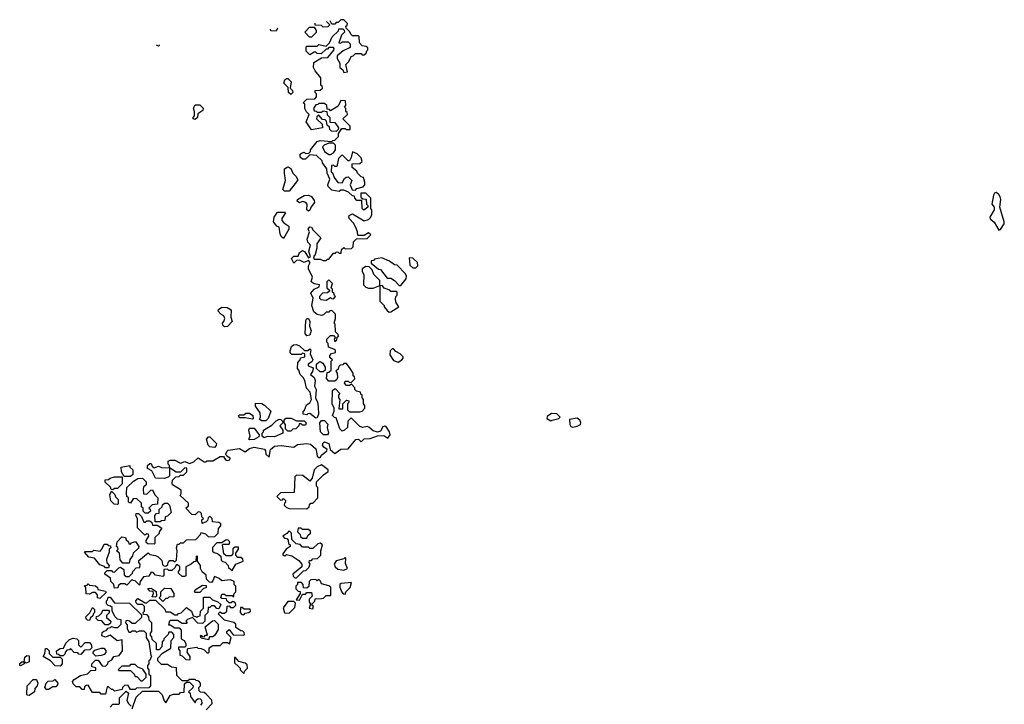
# Model space of a CAD drawing. Extents: x 2601477 to 2753313, y 449408 to 581029.
# Tile 112 of 203: x 2646390 to 2653091, y 536590 to 541250. Entities that reach past the tile are written whole.
import ezdxf

# ---------------------------------------------------------------- set-up
doc = ezdxf.new("R2010")
doc.units = 0

msp = doc.modelspace()

# ---------------------------------------------------------------- linework, layer by layer
at = {"layer": '0CON05XD'}
for points in [[(2648640, 538875), (2648615, 538910), (2648595, 538910), (2648588.3, 538901.7), (2648571.7, 538898.3), (2648561.7, 538888.3), (2648558.3, 538871.7), (2648541.7, 538858.3), (2648550, 538845), (2648552.5, 538815), (2648548.3, 538801.7), (2648535, 538790), (2648495, 538790), (2648478.3, 538808.3), (2648481.7, 538848.3), (2648495, 538850), (2648510, 538865), (2648510, 538925), (2648520, 538935), (2648501.7, 538951.7), (2648500, 538965), (2648511.7, 538978.3), (2648540, 538985), (2648538.3, 538998.3), (2648528.3, 539008.3), (2648491.7, 539021.7), (2648490, 539045), (2648480, 539055), (2648480, 539075), (2648505, 539100), (2648525, 539100), (2648540, 539085), (2648530, 539075), (2648535, 539060), (2648548.3, 539071.7), (2648551.7, 539088.3), (2648560, 539095), (2648558.3, 539108.3), (2648540, 539125), (2648537.5, 539177.5), (2648530, 539185), (2648540, 539215), (2648540, 539245), (2648515, 539270), (2648501.7, 539268.3), (2648495, 539260), (2648475, 539260), (2648458.3, 539241.7), (2648445, 539237.5), (2648415, 539243.3), (2648392.1, 539262.1), (2648377.5, 539305), (2648386.7, 539355), (2648370.7, 539389.3), (2648395, 539416.7), (2648428.3, 539431.7), (2648430, 539445), (2648395, 539451.2), (2648373.3, 539465), (2648383, 539497), (2648355.8, 539555), (2648356.2, 539575), (2648366.7, 539596.7), (2648355, 539610), (2648325, 539597.5), (2648295, 539612.5), (2648275, 539610), (2648255, 539592.5), (2648240, 539625), (2648255, 539640), (2648285, 539640), (2648293.6, 539666.4), (2648315, 539680), (2648330.5, 539670.5), (2648355, 539630), (2648370, 539635), (2648358, 539675), (2648370, 539715), (2648351.2, 539735), (2648347.1, 539755), (2648362.5, 539805), (2648353.3, 539825), (2648365, 539840), (2648375, 539837.5), (2648387, 539817), (2648440, 539765), (2648412.5, 539725), (2648412.5, 539695), (2648401.7, 539651.7), (2648390, 539635), (2648395, 539620), (2648435, 539620), (2648455, 539610), (2648475, 539610), (2648485, 539620), (2648495, 539620), (2648525, 539660), (2648538.3, 539661.7), (2648545, 539670), (2648558.3, 539668.3), (2648565, 539660), (2648578.3, 539661.7), (2648580, 539685), (2648595, 539700), (2648605, 539690), (2648648.3, 539691.7), (2648660, 539705), (2648663, 539737), (2648681.7, 539758.3), (2648755, 539760), (2648780, 539785), (2648765, 539800), (2648735, 539780), (2648691.7, 539781.7), (2648690, 539805), (2648677.5, 539835), (2648662.5, 539865), (2648633.6, 539893.6), (2648630, 539905), (2648631.7, 539918.3), (2648655, 539927.5), (2648735, 539880), (2648765, 539890), (2648780, 539905), (2648787.5, 539925), (2648787.5, 539955), (2648780, 539965), (2648780, 540035), (2648745, 540070), (2648711.7, 540068.3), (2648711.7, 540041.7), (2648725, 540030), (2648748.3, 540028.3), (2648750, 539995), (2648760, 539985), (2648760, 539975), (2648733, 539953), (2648720, 539965), (2648718.3, 540018.3), (2648685, 540020), (2648670, 540035), (2648668.3, 540048.3), (2648655, 540050), (2648627, 540077), (2648595, 540090), (2648575, 540090), (2648565, 540080), (2648515, 540090), (2648490, 540115), (2648487.5, 540125), (2648500, 540165), (2648482.5, 540205), (2648480, 540235), (2648450, 540275), (2648448.3, 540288.3), (2648410, 540325), (2648365, 540330), (2648335, 540300), (2648315, 540300), (2648300, 540315), (2648300, 540335), (2648308.3, 540341.7), (2648325, 540347.5), (2648335, 540340), (2648358.3, 540341.7), (2648368.3, 540351.7), (2648370, 540365), (2648415, 540420), (2648435, 540427.5), (2648515, 540420), (2648521.7, 540428.3), (2648535, 540430), (2648560, 540455), (2648560, 540475), (2648581.7, 540508.3), (2648605, 540510), (2648613, 540503), (2648638.3, 540501.7), (2648640, 540525), (2648590, 540575), (2648620, 540605), (2648618.3, 540618.3), (2648610, 540625), (2648610, 540645), (2648600, 540655), (2648610, 540665), (2648608.3, 540698.3), (2648575, 540700), (2648558.3, 540661.7), (2648505, 540630), (2648498.3, 540638.3), (2648481.7, 540641.7), (2648480, 540665), (2648465, 540680), (2648425, 540680), (2648418.3, 540671.7), (2648405, 540670), (2648390, 540645), (2648395, 540630), (2648408.3, 540628.3), (2648415, 540620), (2648445, 540620), (2648455, 540630), (2648480, 540625), (2648481.7, 540601.7), (2648500, 540585), (2648501.7, 540551.7), (2648535, 540550), (2648560, 540515), (2648558.3, 540501.7), (2648545, 540490), (2648511.7, 540491.7), (2648501.7, 540501.7), (2648498.3, 540518.3), (2648481.7, 540531.7), (2648478.3, 540558.3), (2648468.3, 540568.3), (2648451.7, 540571.7), (2648425, 540600), (2648411.7, 540588.3), (2648410, 540575), (2648448.3, 540538.3), (2648450, 540515), (2648375, 540500), (2648340, 540555), (2648360, 540605), (2648341.7, 540621.7), (2648330, 540645), (2648330, 540675), (2648320, 540685), (2648345, 540710), (2648398.3, 540711.7), (2648410, 540725), (2648410, 540745), (2648400, 540755), (2648401.7, 540768.3), (2648435, 540770), (2648450, 540785), (2648448.3, 540798.3), (2648440, 540805), (2648440, 540855), (2648401.7, 540901.7), (2648390, 540925), (2648391.7, 540958.3), (2648445, 540990), (2648488.3, 540991.7), (2648528.3, 541041.7), (2648530, 541055), (2648525, 541060), (2648495, 541060), (2648485, 541050), (2648475, 541050), (2648441.7, 541018.3), (2648415, 541020), (2648405, 541030), (2648395, 541030), (2648365, 541010), (2648340, 541035), (2648340, 541065), (2648345, 541070), (2648415, 541070), (2648425, 541080), (2648475, 541070), (2648498.3, 541091.7), (2648517, 541133), (2648560, 541175), (2648561.7, 541188.3), (2648588.3, 541188.3), (2648598.3, 541178.3), (2648600, 541165), (2648580, 541145), (2648561.7, 541091.7), (2648575, 541090), (2648585, 541100), (2648625, 541100), (2648640, 541085), (2648638.3, 541061.7), (2648591.7, 541038.3), (2648550, 541005), (2648550, 540985), (2648570, 540955), (2648570, 540925), (2648588.3, 540908.3), (2648595, 540890), (2648620, 540895), (2648610, 540945), (2648630, 540965), (2648645, 541000), (2648660, 541005), (2648675, 541020), (2648715, 541020), (2648721.7, 541011.7), (2648735, 541010), (2648748.3, 541021.7), (2648751.7, 541038.3), (2648760, 541045), (2648758.3, 541058.3), (2648748.3, 541068.3), (2648721.7, 541071.7), (2648701.7, 541091.7), (2648700, 541135), (2648695, 541140), (2648655, 541140), (2648645, 541150), (2648635, 541170), (2648611.7, 541191.7), (2648610, 541205), (2648618.3, 541211.7), (2648620, 541225), (2648595, 541250), (2648575, 541250), (2648558.3, 541231.7), (2648545, 541230), (2648535, 541220), (2648515, 541220), (2648502.2, 541241.3)], [(2648375, 541130), (2648361.7, 541131.7), (2648330, 541165), (2648361.7, 541198.3), (2648395, 541200), (2648407, 541177), (2648407, 541163), (2648375, 541130)], [(2648477.2, 541237.8), (2648500, 541215), (2648488.3, 541201.7), (2648455, 541200), (2648445, 541210), (2648401.7, 541211.7), (2648400, 541225), (2648402, 541227.3)], [(2648144.2, 541191.2), (2648135, 541172.5), (2648100, 541175), (2648096.4, 541184.5)], [(2647340, 541078.7), (2647340, 541075), (2647335, 541070), (2647320, 541075.9)], [(2648235, 540740), (2648220, 540755), (2648218.3, 540788.3), (2648188.3, 540818.3), (2648195, 540840), (2648205, 540850), (2648215, 540850), (2648237, 540827), (2648230, 540785), (2648247, 540767), (2648250, 540755), (2648235, 540740)], [(2647585, 540570), (2647570, 540575), (2647570, 540585), (2647580, 540595), (2647580, 540625), (2647573, 540647), (2647585, 540670), (2647615, 540670), (2647638.3, 540648.3), (2647637, 540633), (2647601.7, 540608.3), (2647600, 540585), (2647585, 540570)], [(2648505, 540332.5), (2648526.4, 540343.6), (2648540, 540365), (2648540, 540395), (2648525, 540410), (2648495, 540410), (2648463, 540397), (2648450, 540385), (2648463.6, 540353.6), (2648493, 540333), (2648505, 540332.5)], [(2648675, 540090), (2648685, 540100), (2648728.3, 540111.7), (2648740, 540125), (2648740, 540145), (2648730, 540175), (2648715, 540180), (2648690, 540205), (2648685, 540220), (2648652.5, 540245), (2648651.7, 540268.3), (2648705, 540270), (2648720, 540285), (2648715, 540310), (2648687, 540337), (2648655, 540350), (2648647, 540313), (2648635, 540290), (2648625, 540290), (2648585, 540330), (2648560, 540305), (2648548.3, 540251.7), (2648535, 540250), (2648525, 540260), (2648511.7, 540258.3), (2648510, 540215), (2648518.3, 540208.3), (2648530, 540175), (2648555, 540142.5), (2648585, 540140), (2648601.7, 540168.3), (2648611.7, 540178.3), (2648625, 540180), (2648650, 540155), (2648640, 540125), (2648651.7, 540091.7), (2648675, 540090)], [(2648225, 540082.5), (2648193, 540083), (2648180, 540095), (2648200, 540155), (2648191.2, 540205), (2648192.5, 540235), (2648215, 540247.5), (2648236.4, 540236.4), (2648250, 540205), (2648270, 540185), (2648280, 540165), (2648280, 540155), (2648225, 540082.5)], [(2648355, 539947.5), (2648343.3, 539955), (2648347.5, 539995), (2648336.4, 540006.4), (2648315, 540012.5), (2648293.6, 540003.6), (2648277.5, 540015), (2648280, 540025), (2648327, 540053), (2648355, 540056.7), (2648376.4, 540046.4), (2648395, 540020), (2648397.5, 540005), (2648373, 539977), (2648365, 539952.5), (2648355, 539947.5)], [(2653055, 539817.5), (2653065, 539822.5), (2653089.5, 539860.5), (2653091.2, 539875), (2653060, 539975), (2653066.5, 540025), (2653063.1, 540045), (2653055, 540060), (2653035, 540073.8), (2653025, 540070), (2653017.1, 540055), (2653005.8, 539995), (2653021.5, 539975), (2653023.1, 539955), (2652992, 539905), (2652996, 539895), (2653022.8, 539872.8), (2653055, 539817.5)], [(2648185, 539760), (2648170, 539775), (2648163, 539793), (2648157, 539837), (2648140, 539845), (2648117.5, 539875), (2648122.5, 539905), (2648145, 539940), (2648195, 539940), (2648200, 539935), (2648173, 539897), (2648173, 539883), (2648187, 539867), (2648222.5, 539845), (2648222.5, 539825), (2648185, 539760)], [(2648985, 539440), (2649020, 539485), (2649022.5, 539505), (2649015, 539520), (2648958.3, 539578.3), (2648941.7, 539581.7), (2648907, 539607), (2648855, 539630), (2648805, 539620), (2648798.3, 539611.7), (2648781.7, 539608.3), (2648781.7, 539591.7), (2648831.7, 539551.7), (2648845, 539550), (2648891.7, 539491.7), (2648915, 539490), (2648940, 539475), (2648971.7, 539441.7), (2648985, 539440)], [(2649085, 539560), (2649100, 539575), (2649097, 539597), (2649065, 539627.5), (2649041.7, 539628.3), (2649045, 539580), (2649065, 539560), (2649085, 539560)], [(2648795, 539422.5), (2648840, 539440), (2648840, 539475), (2648800, 539515), (2648788.3, 539548.3), (2648768.3, 539568.3), (2648745, 539570), (2648720, 539555), (2648720, 539535), (2648732.5, 539515), (2648730, 539445), (2648745, 539430), (2648763, 539423), (2648795, 539422.5)], [(2648475, 539340), (2648505, 539360), (2648511.7, 539351.7), (2648525, 539350), (2648540, 539365), (2648531.7, 539371.7), (2648528.3, 539388.3), (2648520, 539395), (2648520, 539415), (2648510, 539425), (2648520, 539455), (2648495, 539480), (2648480, 539465), (2648480, 539425), (2648498.3, 539408.3), (2648498.3, 539401.7), (2648485, 539390), (2648451.7, 539388.3), (2648430, 539365), (2648430, 539355), (2648440, 539345), (2648475, 539340)], [(2648905, 539260), (2648915, 539262.5), (2648970, 539295), (2648953, 539323), (2648947.5, 539345), (2648950, 539365), (2648960, 539375), (2648960, 539395), (2648955, 539400), (2648915, 539400), (2648908.3, 539408.3), (2648871.7, 539421.7), (2648858.3, 539438.3), (2648840, 539440), (2648840, 539335), (2648870, 539305), (2648870, 539295), (2648890.7, 539270.7), (2648905, 539260)], [(2647785, 539160), (2647771.7, 539171.7), (2647770, 539185), (2647780, 539195), (2647787, 539217), (2647780, 539235), (2647760, 539245), (2647740, 539265), (2647743.6, 539276.4), (2647765, 539292.5), (2647801.7, 539291.7), (2647830, 539275), (2647827.5, 539225), (2647836.7, 539195), (2647805, 539162.5), (2647785, 539160)], [(2648345, 539097.5), (2648332.5, 539115), (2648336.4, 539203.6), (2648345, 539216.7), (2648355.9, 539215.9), (2648363.8, 539195), (2648362.5, 539165), (2648373.3, 539135), (2648365, 539102.5), (2648345, 539097.5)], [(2648405, 538537.5), (2648365, 538570), (2648351.7, 538568.3), (2648345, 538560), (2648320, 538565), (2648320, 538585), (2648328.3, 538591.7), (2648341.7, 538628.3), (2648365, 538642.5), (2648376.7, 538665), (2648366.7, 538715), (2648343, 538743), (2648330, 538795), (2648320, 538815), (2648300, 538835), (2648290, 538865), (2648280, 538875), (2648283, 538917), (2648300, 538935), (2648301.7, 538948.3), (2648330, 538955), (2648330, 538975), (2648315, 538980), (2648305, 538970), (2648241.7, 538971.7), (2648231.7, 538981.7), (2648230, 538995), (2648240, 539025), (2648253, 539037), (2648275, 539040), (2648295, 539030), (2648328.3, 538998.3), (2648351.7, 538998.3), (2648365, 539010), (2648371.7, 539001.7), (2648367.5, 538975), (2648386.2, 538933.8), (2648379.2, 538920.8), (2648352.5, 538905), (2648352.5, 538895), (2648383.3, 538883.3), (2648387.5, 538875), (2648383.3, 538855), (2648370, 538835), (2648394.2, 538814.2), (2648402, 538795), (2648396.7, 538755), (2648407, 538733), (2648402.5, 538675), (2648417, 538647), (2648421.2, 538615), (2648423.8, 538565), (2648415, 538540), (2648405, 538537.5)], [(2648965, 538920), (2648990, 538935), (2649000, 538945), (2649000, 538955), (2648980, 538975), (2648950.7, 538990.7), (2648935, 539010), (2648925, 539010), (2648912.5, 538995), (2648908.3, 538968.3), (2648935, 538930), (2648965, 538920)], [(2648455, 538852.5), (2648433.9, 538853.9), (2648410, 538875), (2648410, 538905), (2648425, 538920), (2648435, 538923.3), (2648453, 538913), (2648470, 538885), (2648470, 538865), (2648455, 538852.5)], [(2647231.7, 537261.7), (2647225, 537270), (2647195, 537270), (2647181.7, 537281.7), (2647180, 537295), (2647195, 537310), (2647245, 537280), (2647255, 537280), (2647275, 537300), (2647315, 537300), (2647378.3, 537238.3), (2647385, 537220), (2647415, 537220), (2647445, 537200), (2647465, 537200), (2647471.7, 537208.3), (2647488.3, 537211.7), (2647525, 537250), (2647560, 537225), (2647571.7, 537191.7), (2647588.3, 537188.3), (2647595, 537180), (2647601.7, 537188.3), (2647618.3, 537191.7), (2647620, 537225), (2647640, 537245), (2647641.7, 537318.3), (2647685, 537320), (2647701.7, 537301.7), (2647738.3, 537288.3), (2647758.3, 537268.3), (2647745, 537240), (2647731.7, 537241.7), (2647715, 537260), (2647695, 537260), (2647685, 537250), (2647671.7, 537248.3), (2647670, 537215), (2647650, 537195), (2647650, 537155), (2647635, 537140), (2647603, 537143), (2647565, 537180), (2647531.7, 537168.3), (2647520, 537155), (2647530, 537145), (2647525, 537140), (2647495, 537140), (2647465, 537160), (2647415, 537160), (2647410, 537155), (2647401.7, 537131.7), (2647415, 537130), (2647445, 537110), (2647475, 537110), (2647490, 537095), (2647490, 537035), (2647510, 537025), (2647520, 537005), (2647520, 536985), (2647515, 536980), (2647471.7, 536978.3), (2647470, 536965), (2647480, 536955), (2647480, 536925), (2647495, 536920), (2647520, 536895), (2647545, 536892.5), (2647550, 536895), (2647550, 536915), (2647530, 536945), (2647535, 536970), (2647595, 536980), (2647603, 536973), (2647625, 536970), (2647645, 536960), (2647665, 536940), (2647675, 536940), (2647680, 536945), (2647680, 536975), (2647705, 536990), (2647755, 536990), (2647775, 537010), (2647805, 537010), (2647818.3, 537001.7), (2647830, 537045), (2647800, 537075), (2647800, 537085), (2647815, 537100), (2647842.5, 537062.5), (2647915, 537060), (2647920, 537065), (2647918.3, 537078.3), (2647908.3, 537088.3), (2647895, 537090), (2647861.7, 537111.7), (2647860, 537135), (2647847.5, 537147.5), (2647783, 537163), (2647740, 537205), (2647755, 537220), (2647765, 537210), (2647785, 537210), (2647800, 537225), (2647801.7, 537258.3), (2647815, 537260), (2647825, 537250), (2647845, 537250), (2647860, 537265), (2647858.3, 537278.3), (2647848.3, 537288.3), (2647835, 537290), (2647828.3, 537281.7), (2647815, 537280), (2647800, 537295), (2647798.3, 537308.3), (2647765, 537310), (2647760, 537315), (2647765, 537340), (2647785, 537340), (2647795, 537330), (2647835, 537330), (2647845, 537320), (2647850, 537345), (2647860, 537355), (2647860, 537395), (2647850, 537405), (2647850, 537425), (2647825, 537437.5), (2647785, 537432.5), (2647765, 537430), (2647747, 537447), (2647715, 537460), (2647705, 537430), (2647695, 537420), (2647681.7, 537421.7), (2647661.7, 537441.7), (2647658.3, 537468.3), (2647631.7, 537491.7), (2647620, 537515), (2647620, 537535), (2647600, 537565), (2647600, 537595), (2647595, 537600), (2647590, 537595), (2647588.3, 537561.7), (2647575, 537560), (2647557, 537543), (2647520, 537525), (2647520, 537465), (2647515, 537460), (2647495, 537460), (2647471.7, 537481.7), (2647470, 537495), (2647480, 537505), (2647480, 537525), (2647465, 537540), (2647455, 537540), (2647448.3, 537521.7), (2647425, 537500), (2647405, 537500), (2647395, 537510), (2647371.7, 537508.3), (2647370, 537465), (2647365, 537460), (2647315, 537470), (2647298.3, 537488.3), (2647285, 537490), (2647268.3, 537461.7), (2647231.7, 537458.3), (2647210, 537425), (2647205, 537400), (2647175, 537430), (2647161.7, 537431.7), (2647155, 537440), (2647118.3, 537401.7), (2647105, 537410), (2647075, 537410), (2647061.7, 537398.3), (2647058.3, 537381.7), (2647035, 537380), (2647030, 537405), (2647010, 537425), (2647008.3, 537448.3), (2646970, 537475), (2646970, 537485), (2646985, 537500), (2647015, 537500), (2647021.7, 537491.7), (2647035, 537490), (2647065, 537520), (2647075, 537522.5), (2647098.3, 537508.3), (2647101.7, 537471.7), (2647115, 537460), (2647135, 537460), (2647158.3, 537481.7), (2647160, 537495), (2647181.7, 537518.3), (2647208.3, 537521.7), (2647210, 537545), (2647200, 537555), (2647201.7, 537568.3), (2647265, 537620), (2647275, 537610), (2647315, 537602.5), (2647333, 537593), (2647358.3, 537568.3), (2647361.7, 537541.7), (2647371.7, 537531.7), (2647385, 537530), (2647398.3, 537541.7), (2647400, 537555), (2647411.7, 537568.3), (2647435, 537570), (2647445, 537560), (2647458.3, 537571.7), (2647462.5, 537635), (2647457.5, 537655), (2647465, 537680), (2647475, 537680), (2647485, 537690), (2647505, 537690), (2647525, 537710), (2647588.3, 537711.7), (2647620, 537745), (2647625, 537760), (2647655, 537750), (2647675, 537730), (2647718.3, 537731.7), (2647740, 537755), (2647743, 537787), (2647760, 537805), (2647758.3, 537818.3), (2647745, 537827.5), (2647701.7, 537831.7), (2647700, 537855), (2647685, 537870), (2647671.7, 537858.3), (2647668.3, 537841.7), (2647658.3, 537831.7), (2647631.7, 537821.7), (2647630, 537845), (2647640, 537855), (2647630, 537865), (2647628.3, 537888.3), (2647618.3, 537898.3), (2647605, 537900), (2647585, 537880), (2647561.7, 537881.7), (2647520, 537925), (2647538.3, 537941.7), (2647538.3, 537958.3), (2647481.7, 538011.7), (2647490, 538025), (2647488.3, 538048.3), (2647430, 538085), (2647427.5, 538095), (2647430, 538115), (2647451.7, 538138.3), (2647475, 538140), (2647485, 538150), (2647505, 538150), (2647528.3, 538171.7), (2647528.3, 538198.3), (2647515, 538200), (2647485, 538170), (2647455, 538170), (2647410, 538200), (2647410, 538145), (2647400, 538135), (2647375, 538127.5), (2647315, 538130), (2647288.3, 538178.3), (2647260, 538195), (2647260, 538215), (2647275, 538230), (2647285, 538230), (2647291.7, 538211.7), (2647305, 538200), (2647335, 538210), (2647355, 538202.5), (2647410, 538200), (2647410, 538215), (2647400, 538225), (2647400, 538245), (2647415, 538252.5), (2647445, 538252.5), (2647485, 538232.5), (2647515, 538242.5), (2647545, 538230), (2647575, 538240), (2647605, 538267.5), (2647645, 538240), (2647655, 538240), (2647665, 538247.5), (2647705, 538247.5), (2647755, 538277.5), (2647777.5, 538277.5), (2647790, 538255), (2647805, 538250), (2647820, 538255), (2647822.5, 538265), (2647800, 538280), (2647792.5, 538292.5), (2647799.3, 538310.7), (2647810, 538320), (2647885, 538331.1), (2647925, 538308.6), (2647955, 538331.5), (2647985, 538340.5), (2648055.7, 538325.7), (2648063.8, 538315), (2648065, 538292.5), (2648087.5, 538272.5), (2648096.9, 538325), (2648123.8, 538346.2), (2648170.7, 538350.7), (2648255, 538341.2), (2648281.5, 538358.5), (2648345, 538365.6), (2648369.8, 538359.8), (2648405, 538330), (2648413.3, 538295), (2648415, 538280), (2648425, 538270), (2648435, 538270), (2648443.6, 538286.4), (2648480, 538315), (2648482.5, 538325), (2648460.3, 538340.3), (2648451.9, 538355), (2648455, 538368.8), (2648465, 538375.7), (2648493.8, 538365), (2648502.5, 538325), (2648535, 538297.5), (2648575, 538326.7), (2648625, 538330), (2648676.8, 538393.2), (2648695, 538395.8), (2648715, 538377.5), (2648735, 538397.5), (2648775, 538398.6), (2648825, 538416.7), (2648869.3, 538419.3), (2648895, 538402.5), (2648912.5, 538425), (2648907.5, 538445), (2648886.4, 538476.4), (2648875, 538482.5), (2648860.7, 538479.3), (2648845, 538450), (2648825, 538442.5), (2648795, 538452.5), (2648767, 538477), (2648755, 538480), (2648725, 538473.3), (2648705, 538480), (2648645, 538540), (2648623, 538517), (2648620, 538475), (2648600, 538455), (2648585, 538450), (2648570, 538465), (2648545, 538540), (2648531.7, 538541.7), (2648520, 538555), (2648530, 538585), (2648530, 538605), (2648517.5, 538635), (2648520, 538725), (2648531.7, 538738.3), (2648538.3, 538738.3), (2648570, 538705), (2648560, 538695), (2648560, 538675), (2648570, 538665), (2648561.7, 538601.7), (2648588.3, 538601.7), (2648590, 538635), (2648615, 538660), (2648630, 538655), (2648628.3, 538641.7), (2648620, 538635), (2648620, 538595), (2648635, 538580), (2648705, 538580), (2648720, 538585), (2648740, 538605), (2648740, 538625), (2648730, 538635), (2648730, 538665), (2648720, 538675), (2648720, 538695), (2648711.7, 538701.7), (2648710, 538715), (2648681.7, 538721.7), (2648671.7, 538731.7), (2648670, 538745), (2648648.3, 538768.3), (2648635, 538760), (2648615, 538760), (2648600, 538775), (2648605, 538790), (2648625, 538790), (2648631.7, 538781.7), (2648645, 538780), (2648670, 538805), (2648668.3, 538818.3), (2648660, 538825), (2648660, 538845), (2648640, 538875)], [(2648065, 538520), (2648035, 538520), (2648021.7, 538531.7), (2648030, 538545), (2648027.5, 538575), (2647995, 538620), (2647995, 538640), (2648037, 538637), (2648056.4, 538626.4), (2648100, 538585), (2648080, 538535), (2648065, 538520)], [(2647975, 538530), (2647925, 538540), (2647885, 538540), (2647880, 538555), (2647885, 538560), (2647915, 538560), (2647928.3, 538571.7), (2647955, 538572.5), (2647977.5, 538555), (2647980, 538535), (2647975, 538530)], [(2648055, 538403.3), (2648040, 538415), (2648040, 538435), (2648050, 538445), (2648050, 538455), (2648105, 538490), (2648135, 538520), (2648155, 538530), (2648168.3, 538528.3), (2648178.3, 538518.3), (2648180, 538505), (2648160, 538485), (2648180, 538455), (2648180, 538435), (2648125, 538410), (2648075, 538412.5), (2648055, 538403.3)], [(2648235, 538450), (2648215, 538450), (2648200, 538465), (2648200, 538495), (2648190, 538505), (2648190, 538525), (2648201.7, 538538.3), (2648237, 538537), (2648275, 538520), (2648325, 538520), (2648340, 538505), (2648335, 538490), (2648315, 538490), (2648305, 538500), (2648291.7, 538498.3), (2648290, 538485), (2648270, 538465), (2648248.3, 538461.7), (2648235, 538450)], [(2648485, 538424), (2648457.5, 538425), (2648436.7, 538445), (2648433.8, 538506.2), (2648445, 538522.5), (2648465, 538522.5), (2648487, 538497), (2648483.3, 538475), (2648492, 538435), (2648485, 538424)], [(2650005, 538520), (2650015, 538523.3), (2650060, 538535), (2650067.5, 538545), (2650045, 538568), (2650009.7, 538570.3), (2649980.7, 538549.3), (2649977.5, 538535), (2650005, 538520)], [(2650155, 538477.5), (2650185, 538483.8), (2650207.5, 538495), (2650209.3, 538509.3), (2650202.5, 538525), (2650185, 538536.7), (2650131.7, 538528.3), (2650133.3, 538495), (2650140.7, 538480.7), (2650155, 538477.5)], [(2647955, 538390), (2647950, 538395), (2647957.5, 538415), (2647950, 538455), (2647955, 538470), (2647985, 538470), (2648020, 538425), (2648018.3, 538411.7), (2647985, 538393.3), (2647955, 538390)], [(2647715, 538337.5), (2647685, 538343.3), (2647672.5, 538355), (2647662.5, 538395), (2647675, 538410), (2647685, 538410), (2647730, 538365), (2647728.3, 538351.7), (2647715, 538337.5)], [(2647145, 538140), (2647101.7, 538141.7), (2647083, 538173), (2647080, 538205), (2647140, 538215), (2647140, 538205), (2647160, 538185), (2647160, 538155), (2647145, 538140)], [(2648345, 537920), (2648360, 537935), (2648361.7, 537948.3), (2648371.7, 537958.3), (2648385, 537960), (2648420, 537995), (2648420, 538065), (2648410, 538075), (2648410, 538105), (2648457, 538153), (2648490, 538175), (2648490, 538185), (2648445, 538220), (2648415, 538207.5), (2648393.9, 538186.1), (2648381.7, 538128.3), (2648365, 538110), (2648317, 538147), (2648275, 538150), (2648261.7, 538138.3), (2648258.3, 538031.7), (2648165, 538030), (2648140, 538005), (2648165, 537980), (2648178.3, 537981.7), (2648185, 537990), (2648198.3, 537978.3), (2648200, 537965), (2648191.7, 537958.3), (2648190, 537945), (2648205, 537930), (2648225, 537922.5), (2648345, 537920)], [(2647025, 538050), (2647011.7, 538051.7), (2647008.3, 538068.3), (2646971.7, 538101.7), (2646971.7, 538118.3), (2646995, 538120), (2647005, 538130), (2647035, 538137.5), (2647088.3, 538138.3), (2647088.3, 538091.7), (2647055, 538060), (2647035, 538060), (2647025, 538050)], [(2647265, 537890), (2647245, 537890), (2647230, 537905), (2647230, 537925), (2647220, 537935), (2647218.3, 537958.3), (2647185, 537990), (2647161.7, 537988.3), (2647145, 537960), (2647130, 537965), (2647130, 537995), (2647120, 538005), (2647117.5, 538025), (2647120, 538065), (2647165, 538110), (2647193, 538127), (2647225, 538130), (2647250, 538105), (2647250, 538085), (2647233, 538067), (2647230, 538055), (2647231.7, 538021.7), (2647255, 538020), (2647281.7, 538048.3), (2647295, 538050), (2647310, 538015), (2647330, 537995), (2647328.3, 537951.7), (2647291.7, 537948.3), (2647270, 537925), (2647278.3, 537918.3), (2647280, 537905), (2647265, 537890)], [(2647055, 537950), (2647033, 537953), (2647010, 537975), (2647002.5, 538015), (2647015, 538040), (2647038.3, 538018.3), (2647041.7, 538001.7), (2647060, 537985), (2647060, 537955), (2647055, 537950)], [(2647311.7, 537831.7), (2647310, 537875), (2647321.7, 537888.3), (2647338.3, 537891.7), (2647340, 537915), (2647360, 537935), (2647361.7, 537948.3), (2647375, 537960), (2647395, 537960), (2647410, 537945), (2647420, 537895), (2647395, 537870), (2647380, 537865), (2647378.3, 537841.7), (2647355, 537840), (2647345, 537832.5), (2647311.7, 537831.7)], [(2647305, 537680), (2647261.7, 537681.7), (2647251.7, 537691.7), (2647250, 537705), (2647270, 537735), (2647267, 537747), (2647255, 537750), (2647241.7, 537741.7), (2647191.7, 537791.7), (2647192.5, 537855), (2647180, 537875), (2647181.7, 537888.3), (2647198.3, 537888.3), (2647218.3, 537868.3), (2647235, 537830), (2647245, 537830), (2647255, 537840), (2647275, 537840), (2647288.3, 537828.3), (2647295, 537810), (2647325, 537810), (2647358.3, 537788.3), (2647340, 537765), (2647338.3, 537751.7), (2647310, 537725), (2647310, 537685), (2647305, 537680)], [(2648345, 537720), (2648351.7, 537738.3), (2648370, 537755), (2648368.3, 537768.3), (2648355, 537780), (2648315, 537780), (2648305, 537790), (2648285, 537790), (2648280, 537765), (2648300, 537745), (2648301.7, 537731.7), (2648315, 537720), (2648345, 537720)], [(2647135, 537550), (2647091.7, 537551.7), (2647073, 537573), (2647068.3, 537618.3), (2647050, 537635), (2647060, 537645), (2647058.3, 537658.3), (2647050, 537665), (2647053, 537697), (2647085, 537730), (2647110, 537725), (2647115, 537710), (2647130, 537695), (2647131.7, 537681.7), (2647145, 537680), (2647151.7, 537688.3), (2647177.5, 537697.5), (2647200, 537665), (2647198.3, 537651.7), (2647161.7, 537618.3), (2647158.3, 537601.7), (2647140, 537575), (2647135, 537550)], [(2647835, 537500), (2647860, 537545), (2647910, 537565), (2647908.3, 537578.3), (2647895, 537590), (2647875, 537590), (2647860, 537605), (2647861.7, 537618.3), (2647880, 537645), (2647880, 537660), (2647855, 537660), (2647841.7, 537648.3), (2647840, 537615), (2647828.3, 537601.7), (2647795, 537600), (2647780, 537615), (2647770, 537675), (2647775, 537680), (2647815, 537680), (2647820, 537695), (2647808.3, 537708.3), (2647795, 537710), (2647765, 537690), (2647731.7, 537688.3), (2647703, 537657), (2647703, 537633), (2647713, 537623), (2647737, 537617), (2647758.3, 537598.3), (2647761.7, 537571.7), (2647771.7, 537561.7), (2647788.3, 537558.3), (2647810, 537535), (2647811.7, 537521.7), (2647835, 537500)], [(2648275, 537450), (2648321.7, 537498.3), (2648338.3, 537501.7), (2648358.3, 537521.7), (2648367.5, 537545), (2648360, 537555), (2648361.7, 537568.3), (2648375, 537570), (2648385, 537580), (2648417, 537583), (2648440, 537605), (2648440, 537635), (2648450, 537675), (2648435, 537687.5), (2648418.3, 537681.7), (2648385, 537650), (2648365, 537650), (2648355, 537660), (2648315, 537660), (2648298.3, 537678.3), (2648271.7, 537681.7), (2648241.7, 537711.7), (2648240, 537755), (2648225, 537770), (2648208.3, 537751.7), (2648180, 537735), (2648191.7, 537721.7), (2648208.3, 537718.3), (2648218.3, 537708.3), (2648220, 537685), (2648230, 537675), (2648230, 537665), (2648203.6, 537646.4), (2648180, 537615), (2648180, 537605), (2648195, 537600), (2648205, 537610), (2648241.7, 537601.7), (2648290, 537570), (2648310, 537545), (2648310, 537525), (2648250, 537475), (2648251.7, 537461.7), (2648261.7, 537451.7), (2648275, 537450)], [(2646995, 537520), (2646975, 537520), (2646968.3, 537528.3), (2646935, 537540), (2646900, 537585), (2646861.7, 537591.7), (2646830, 537625), (2646835, 537630), (2646885, 537630), (2646895, 537640), (2646937, 537633), (2646950, 537645), (2646965, 537680), (2646985, 537680), (2646991.7, 537671.7), (2647008.3, 537668.3), (2647010, 537655), (2647000, 537645), (2647000, 537625), (2646980, 537575), (2646982.5, 537552.5), (2647000, 537535), (2646995, 537520)], [(2648595, 537502.5), (2648620, 537515), (2648608.3, 537548.3), (2648610, 537585), (2648605, 537590), (2648595, 537580), (2648543, 537567), (2648530, 537545), (2648537.5, 537525), (2648555, 537510), (2648595, 537502.5)], [(2646935, 537310), (2646920, 537315), (2646920, 537335), (2646905, 537350), (2646885, 537350), (2646865, 537340), (2646841.7, 537341.7), (2646840, 537385), (2646831.7, 537398.3), (2646848.3, 537401.7), (2646855, 537410), (2646865, 537400), (2646907, 537397), (2646920, 537385), (2646921.7, 537371.7), (2646975, 537360), (2646978.3, 537351.7), (2646935, 537310)], [(2647315, 537320), (2647291.7, 537321.7), (2647300, 537345), (2647298.3, 537358.3), (2647275, 537360), (2647261.7, 537378.3), (2647285, 537380), (2647318.3, 537358.3), (2647320, 537325), (2647315, 537320)], [(2647365, 537290), (2647340, 537315), (2647350, 537325), (2647350, 537355), (2647375, 537380), (2647418.3, 537378.3), (2647440, 537345), (2647438.3, 537321.7), (2647405, 537320), (2647395, 537310), (2647385, 537310), (2647365, 537290)], [(2647615, 537350), (2647585, 537350), (2647580, 537355), (2647585, 537370), (2647635, 537400), (2647658.3, 537398.3), (2647658.3, 537381.7), (2647641.7, 537378.3), (2647615, 537350)], [(2648385, 537240), (2648390, 537255), (2648381.7, 537261.7), (2648380, 537275), (2648398.3, 537291.7), (2648401.7, 537308.3), (2648445, 537310), (2648457, 537313), (2648475, 537330), (2648508.3, 537331.7), (2648507, 537387), (2648495, 537397.5), (2648445, 537410), (2648438.3, 537428.3), (2648425, 537440), (2648415, 537430), (2648405, 537440), (2648371.7, 537438.3), (2648360, 537425), (2648357, 537393), (2648345, 537380), (2648321.7, 537381.7), (2648320, 537405), (2648308.3, 537418.3), (2648281.7, 537418.3), (2648280, 537405), (2648270, 537395), (2648270, 537375), (2648285, 537360), (2648298.3, 537358.3), (2648300, 537345), (2648271.7, 537301.7), (2648295, 537300), (2648315, 537340), (2648335, 537340), (2648345, 537350), (2648375, 537350), (2648380, 537325), (2648360, 537305), (2648360, 537285), (2648370, 537275), (2648360, 537245), (2648385, 537240)], [(2648605, 537340), (2648610, 537355), (2648640, 537385), (2648648.3, 537418.3), (2648578.3, 537411.7), (2648570, 537405), (2648568.3, 537388.3), (2648583, 537353), (2648591.7, 537341.7), (2648605, 537340)], [(2646975, 536660), (2646945, 536660), (2646935, 536670), (2646885, 536670), (2646855, 536720), (2646841.7, 536718.3), (2646831.7, 536708.3), (2646828.3, 536691.7), (2646815, 536690), (2646798.3, 536708.3), (2646775, 536710), (2646755, 536730), (2646750, 536745), (2646760.7, 536759.3), (2646803, 536787), (2646851.7, 536798.3), (2646875, 536820), (2646908.3, 536821.7), (2646908.3, 536838.3), (2646880, 536845), (2646880, 536865), (2646905, 536890), (2646925, 536890), (2646951.7, 536851.7), (2646975, 536850), (2646990, 536865), (2646991.7, 536878.3), (2647016.7, 536893.3), (2647030, 536915), (2647067, 536923), (2647090, 536955), (2647088.3, 537028.3), (2647053, 537023), (2647005, 537060), (2646975, 537047.5), (2646950, 537055), (2646951.7, 537078.3), (2646961.7, 537088.3), (2646978.3, 537091.7), (2646991.7, 537108.3), (2647008.3, 537111.7), (2647015, 537120), (2647035, 537112.5), (2647057, 537113), (2647080, 537135), (2647080, 537165), (2647055, 537170), (2647040, 537185), (2647020, 537225), (2647018.3, 537248.3), (2647008.3, 537258.3), (2646991.7, 537261.7), (2646980, 537275), (2646980, 537295), (2646988.3, 537301.7), (2646991.7, 537318.3), (2647005, 537320), (2647035, 537280), (2647138.3, 537278.3), (2647218.3, 537198.3), (2647218.3, 537181.7), (2647175, 537140), (2647155, 537140), (2647137, 537157), (2647125, 537160), (2647111.7, 537158.3), (2647110, 537145), (2647121.7, 537131.7), (2647122.5, 537105), (2647131.7, 537081.7), (2647145, 537080), (2647155, 537090), (2647175, 537090), (2647185, 537080), (2647205, 537090), (2647235, 537090), (2647250, 537075), (2647250, 537045), (2647270, 537015), (2647282.5, 536922.5), (2647290, 536915), (2647281.7, 536908.3), (2647278.3, 536891.7), (2647270, 536885), (2647270, 536865), (2647260, 536855), (2647260, 536835), (2647270, 536825), (2647270, 536795), (2647280, 536785), (2647280, 536715), (2647268.3, 536701.7), (2647185, 536700), (2647175, 536690), (2647145, 536690), (2647128.3, 536718.3), (2647105, 536720), (2647090, 536705), (2647088.3, 536691.7), (2647035, 536680), (2647025, 536690), (2647015, 536690), (2646995, 536710), (2646985, 536710), (2646975, 536660)], [(2646865, 537160), (2646851.7, 537161.7), (2646841.7, 537171.7), (2646840, 537185), (2646868.3, 537211.7), (2646885, 537250), (2646900, 537235), (2646900, 537215), (2646891.7, 537208.3), (2646888.3, 537191.7), (2646871.7, 537178.3), (2646865, 537160)], [(2647658.3, 536551.7), (2647700, 536595), (2647698.3, 536618.3), (2647658.3, 536658.3), (2647645, 536670), (2647621.7, 536671.7), (2647611.7, 536681.7), (2647610, 536705), (2647620, 536715), (2647620, 536735), (2647608.3, 536748.3), (2647591.7, 536751.7), (2647585, 536760), (2647545, 536760), (2647535, 536750), (2647495, 536750), (2647460, 536785), (2647458.3, 536838.3), (2647423, 536843), (2647395, 536860), (2647355, 536860), (2647330, 536885), (2647330, 536905), (2647361.7, 536938.3), (2647418.3, 536971.7), (2647420, 537025), (2647440, 537045), (2647440, 537065), (2647425, 537080), (2647405, 537080), (2647400, 537065), (2647370, 537035), (2647368.3, 537021.7), (2647360, 537015), (2647358.3, 536981.7), (2647338.3, 536961.7), (2647321.7, 536961.7), (2647320, 537005), (2647291.7, 537031.7), (2647288.3, 537048.3), (2647280, 537055), (2647280, 537075), (2647290, 537085), (2647290, 537145), (2647271.7, 537161.7), (2647270, 537185), (2647258.3, 537198.3), (2647231.7, 537201.7), (2647230, 537215), (2647240, 537225), (2647240, 537255), (2647231.7, 537261.7)], [(2647915, 537200), (2647925, 537210), (2647950, 537215), (2647960, 537225), (2647958.3, 537238.3), (2647918.3, 537238.3), (2647905, 537250), (2647891.7, 537248.3), (2647890, 537215), (2647901.7, 537201.7), (2647915, 537200)], [(2648225, 537210), (2648261.7, 537248.3), (2648267.5, 537277.5), (2648255, 537290), (2648215, 537290), (2648183, 537247), (2648191.7, 537211.7), (2648225, 537210)], [(2646995, 537130), (2646971.7, 537131.7), (2646948.3, 537158.3), (2646925, 537160), (2646910, 537175), (2646911.7, 537188.3), (2646928.3, 537191.7), (2646948.3, 537211.7), (2646955, 537230), (2646995, 537230), (2647000, 537225), (2646998.3, 537211.7), (2646980, 537195), (2646981.7, 537181.7), (2647010, 537155), (2647008.3, 537141.7), (2646995, 537130)], [(2647675, 537030), (2647625, 537040), (2647620, 537055), (2647625, 537060), (2647631.7, 537051.7), (2647645, 537050), (2647655, 537060), (2647668.3, 537061.7), (2647653, 537117), (2647701.7, 537158.3), (2647715, 537160), (2647740, 537135), (2647741.7, 537098.3), (2647718.3, 537061.7), (2647705, 537050), (2647681.7, 537048.3), (2647675, 537030)], [(2646685, 536920), (2646665, 536920), (2646655, 536930), (2646641.7, 536931.7), (2646640, 536955), (2646665, 536970), (2646688.3, 536971.7), (2646703, 537007), (2646728.3, 537031.7), (2646755, 537040), (2646780, 537035), (2646790, 537025), (2646790, 536995), (2646805, 536980), (2646835, 537010), (2646865, 537010), (2646877, 536997), (2646880, 536975), (2646868.3, 536961.7), (2646831.7, 536958.3), (2646805, 536930), (2646791.7, 536931.7), (2646785, 536940), (2646761.7, 536941.7), (2646735, 536970), (2646728.3, 536961.7), (2646711.7, 536958.3), (2646701.7, 536948.3), (2646698.3, 536931.7), (2646685, 536920)], [(2646908.3, 536918.3), (2646890, 536935), (2646890, 536945), (2646902.5, 536957.5), (2646945, 536972.5), (2646961.7, 536971.7), (2646977, 536957), (2646977, 536943), (2646965, 536930), (2646945, 536922.5), (2646908.3, 536918.3)], [(2646395, 536852.5), (2646390, 536855), (2646391.7, 536868.3), (2646405, 536880), (2646420, 536880), (2646425, 536910), (2646438.3, 536921.7), (2646455, 536920), (2646455, 536880), (2646435, 536870), (2646420, 536880), (2646420, 536865), (2646395, 536852.5)], [(2646665, 536850), (2646631.7, 536851.7), (2646600, 536885), (2646550, 536915), (2646560, 536935), (2646565, 536970), (2646575, 536970), (2646590, 536955), (2646590, 536935), (2646615, 536910), (2646665, 536910), (2646678.3, 536898.3), (2646680, 536865), (2646665, 536850)], [(2647915, 536800), (2647921.7, 536818.3), (2647940, 536835), (2647938.3, 536858.3), (2647925, 536870), (2647881.7, 536881.7), (2647858.3, 536908.3), (2647851.7, 536908.3), (2647851.7, 536871.7), (2647878.3, 536848.3), (2647890, 536835), (2647890, 536825), (2647915, 536800)], [(2647225, 536750), (2647250, 536775), (2647250, 536795), (2647228.3, 536828.3), (2647193, 536843), (2647175, 536860), (2647145, 536860), (2647135, 536850), (2647085, 536850), (2647060, 536825), (2647065, 536820), (2647145, 536820), (2647170, 536795), (2647175, 536780), (2647188.3, 536778.3), (2647215, 536750), (2647225, 536750)], [(2646455, 536650), (2646441.7, 536651.7), (2646438.3, 536658.3), (2646440, 536715), (2646481.7, 536758.3), (2646505, 536760), (2646512.5, 536735), (2646510, 536715), (2646493, 536697), (2646490, 536675), (2646455, 536650)], [(2646585, 536690), (2646571.7, 536691.7), (2646560, 536705), (2646570, 536735), (2646583, 536747), (2646615, 536750), (2646628.3, 536758.3), (2646650, 536735), (2646648.3, 536721.7), (2646635, 536710), (2646615, 536710), (2646585, 536690)], [(2647155, 536560), (2647181.7, 536638.3), (2647225, 536680), (2647335, 536680), (2647360, 536655), (2647373, 536613), (2647385, 536600), (2647415, 536650), (2647435, 536660), (2647475, 536660), (2647485, 536670), (2647508.3, 536671.7), (2647511.7, 536728.3), (2647525, 536740), (2647545, 536740), (2647570, 536715), (2647568.3, 536701.7), (2647540, 536675), (2647550, 536665), (2647553, 536643), (2647585, 536600), (2647591.7, 536618.3), (2647605, 536630), (2647618.3, 536628.3), (2647628.3, 536618.3), (2647630, 536595), (2647620, 536585)], [(2647005, 536570), (2647025, 536590), (2647065, 536590), (2647070, 536595), (2647070, 536635), (2647115, 536680), (2647130, 536665), (2647120, 536615), (2647130, 536595), (2647148.3, 536578.3)]]:
    msp.add_lwpolyline(points, dxfattribs=at)

doc.saveas('drawing.dxf')
